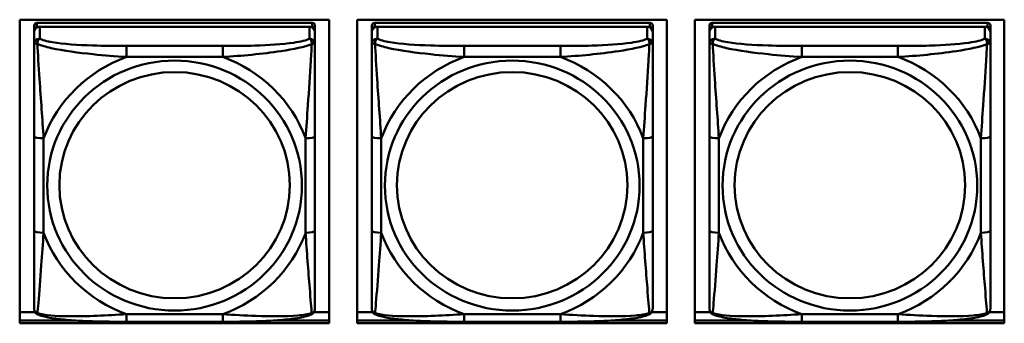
# Model space of a CAD drawing. Header units: inches. Extents: x 0.8 to 75.7, y -7.8 to 49.3.
# Tile 50 of 256: x 38.2 to 40.3, y 7.1 to 7.7. Entities that reach past the tile are written whole.
import ezdxf

# ---------------------------------------------------------------- set-up
doc = ezdxf.new("R2010")
doc.units = ezdxf.units.IN
doc.header["$MEASUREMENT"] = 0
doc.layers.add('Visible Edges(ROSSANSI)', color=7, linetype='Continuous', lineweight=50)
doc.layers.add('Visible Tangent Edges(ROSSANSI)', color=7, linetype='Continuous', lineweight=50)

msp = doc.modelspace()

# ---------------------------------------------------------------- linework, layer by layer
at = {"layer": 'Visible Edges(ROSSANSI)'}
for p, q in [((38.1914, 7.072), (38.1914, 7.7107)), ((38.1914, 7.7107), (38.842, 7.7107)), ((38.8065, 7.7041), (38.2278, 7.7041)), ((38.842, 7.7107), (38.842, 7.072)), ((38.9014, 7.072), (38.9014, 7.7107)), ((38.9014, 7.7107), (39.552, 7.7107)), ((39.5166, 7.7041), (38.9379, 7.7041)), ((39.552, 7.7107), (39.552, 7.072)), ((39.6114, 7.072), (39.6114, 7.7107)), ((39.6114, 7.7107), (40.262, 7.7107)), ((40.2267, 7.7041), (39.6479, 7.7041)), ((40.262, 7.7107), (40.262, 7.072)), ((38.2219, 7.6983), (38.2219, 7.6901)), ((38.2219, 7.6843), (38.2219, 7.6901)), ((38.2219, 7.6843), (38.2219, 7.6594)), ((38.2278, 7.6959), (38.8065, 7.6959)), ((38.8006, 7.6959), (38.2337, 7.6959)), ((38.8124, 7.6901), (38.8124, 7.6983)), ((38.8124, 7.6901), (38.8124, 7.6843)), ((38.8124, 7.6594), (38.8124, 7.6843)), ((38.9319, 7.6983), (38.9319, 7.6901)), ((38.9319, 7.6843), (38.9319, 7.6901)), ((38.9319, 7.6843), (38.9319, 7.6594)), ((38.9379, 7.6959), (39.5166, 7.6959)), ((39.5107, 7.6959), (38.9438, 7.6959)), ((39.5225, 7.6901), (39.5225, 7.6983)), ((39.5225, 7.6901), (39.5225, 7.6843)), ((39.5225, 7.6594), (39.5225, 7.6843)), ((39.642, 7.6983), (39.642, 7.6901)), ((39.642, 7.6843), (39.642, 7.6901)), ((39.642, 7.6843), (39.642, 7.6594)), ((39.6479, 7.6959), (40.2267, 7.6959)), ((40.2208, 7.6959), (39.6538, 7.6959)), ((40.2326, 7.6901), (40.2326, 7.6983)), ((40.2326, 7.6901), (40.2326, 7.6843)), ((40.2326, 7.6594), (40.2326, 7.6843)), ((38.2219, 7.4649), (38.2219, 7.2663)), ((38.8124, 7.2663), (38.8124, 7.4649)), ((38.9319, 7.4649), (38.9319, 7.2663)), ((39.5225, 7.2663), (39.5225, 7.4649)), ((39.642, 7.4649), (39.642, 7.2663)), ((40.2326, 7.2663), (40.2326, 7.4649)), ((38.1914, 7.0958), (38.2238, 7.0958)), ((38.8106, 7.0958), (38.842, 7.0958)), ((38.9014, 7.0958), (38.9338, 7.0958)), ((39.5206, 7.0958), (39.552, 7.0958)), ((39.6114, 7.0958), (39.6439, 7.0958)), ((40.2307, 7.0958), (40.262, 7.0958)), ((38.1914, 7.0781), (38.3058, 7.0781)), ((38.3058, 7.0781), (38.1914, 7.0781)), ((38.842, 7.072), (38.1914, 7.072)), ((38.6183, 7.0753), (38.416, 7.0753)), ((38.7285, 7.0781), (38.842, 7.0781)), ((38.842, 7.0781), (38.7285, 7.0781)), ((38.9014, 7.0781), (39.0159, 7.0781)), ((39.0159, 7.0781), (38.9014, 7.0781)), ((39.552, 7.072), (38.9014, 7.072)), ((39.3284, 7.0753), (39.1261, 7.0753)), ((39.4386, 7.0781), (39.552, 7.0781)), ((39.552, 7.0781), (39.4386, 7.0781)), ((39.6114, 7.0781), (39.7259, 7.0781)), ((39.7259, 7.0781), (39.6114, 7.0781)), ((40.262, 7.072), (39.6114, 7.072)), ((40.0384, 7.0753), (39.8361, 7.0753)), ((40.1486, 7.0781), (40.262, 7.0781)), ((40.262, 7.0781), (40.1486, 7.0781))]:
    msp.add_line(p, q, dxfattribs=at)
for centre, major_axis, start_param, end_param in [((38.2278, 7.6983), (-0.00591, 0), 4.712389, 6.283185), ((38.8065, 7.6983), (0.00591, 0), 0, 1.570796), ((38.9379, 7.6983), (-0.00591, 0), 4.712389, 6.283185), ((39.5166, 7.6983), (0.00591, 0), 0, 1.570796), ((39.6479, 7.6983), (-0.00591, 0), 4.712389, 6.283185), ((40.2267, 7.6983), (0.00591, 0), 0, 1.570796), ((38.2337, 7.6843), (-0.0118, 0), 4.712389, 6.283185), ((38.2278, 7.6901), (-0.00591, 0), 4.712389, 6.283185), ((38.8006, 7.6843), (0.0118, 0), 0, 1.570796), ((38.8065, 7.6901), (0.00591, 0), 0, 1.570796), ((38.9438, 7.6843), (-0.0118, 0), 4.712389, 6.283185), ((38.9379, 7.6901), (-0.00591, 0), 4.712389, 6.283185), ((39.5107, 7.6843), (0.0118, 0), 0, 1.570796), ((39.5166, 7.6901), (0.00591, 0), 0, 1.570796), ((39.6538, 7.6843), (-0.0118, 0), 4.712389, 6.283185), ((39.6479, 7.6901), (-0.00591, 0), 4.712389, 6.283185), ((40.2208, 7.6843), (0.0118, 0), 0, 1.570796), ((40.2267, 7.6901), (0.00591, 0), 0, 1.570796)]:
    msp.add_ellipse(centre, major_axis=major_axis, ratio=0.981793, start_param=start_param, end_param=end_param, dxfattribs=at)
for points, knots in [([(38.2219, 7.6594), (38.2219, 7.6503), (38.2219, 7.635), (38.2219, 7.6178), (38.2219, 7.5914), (38.2219, 7.5611), (38.2219, 7.5317), (38.2219, 7.5093), (38.2219, 7.4869), (38.2219, 7.4649)], [-0.7968224, -0.7968224, -0.7968224, -0.7968224, -0.6514613, -0.6514613, -0.6514613, -0.427691, -0.427691, -0.427691, -0.2569517, -0.2569517, -0.2569517, -0.2569517]), ([(38.8124, 7.4649), (38.8124, 7.4881), (38.8124, 7.5118), (38.8124, 7.5355), (38.8124, 7.5666), (38.8124, 7.5989), (38.8124, 7.6257), (38.8124, 7.6396), (38.8124, 7.6516), (38.8124, 7.6594)], [0.2569537, 0.2569537, 0.2569537, 0.2569537, 0.4371919, 0.4371919, 0.4371919, 0.6739428, 0.6739428, 0.6739428, 0.7963818, 0.7963818, 0.7963818, 0.7963818]), ([(38.9319, 7.6594), (38.9319, 7.6503), (38.9319, 7.635), (38.9319, 7.6178), (38.9319, 7.5914), (38.9319, 7.5611), (38.9319, 7.5317), (38.9319, 7.5093), (38.9319, 7.4869), (38.9319, 7.4649)], [-0.7968224, -0.7968224, -0.7968224, -0.7968224, -0.6514613, -0.6514613, -0.6514613, -0.427691, -0.427691, -0.427691, -0.2569517, -0.2569517, -0.2569517, -0.2569517]), ([(39.5225, 7.4649), (39.5225, 7.4881), (39.5225, 7.5118), (39.5225, 7.5355), (39.5225, 7.5666), (39.5225, 7.5989), (39.5225, 7.6257), (39.5225, 7.6396), (39.5225, 7.6516), (39.5225, 7.6594)], [0.2569537, 0.2569537, 0.2569537, 0.2569537, 0.4371919, 0.4371919, 0.4371919, 0.6739428, 0.6739428, 0.6739428, 0.7963818, 0.7963818, 0.7963818, 0.7963818]), ([(39.642, 7.6594), (39.642, 7.6503), (39.642, 7.635), (39.642, 7.6178), (39.642, 7.5914), (39.642, 7.5611), (39.642, 7.5317), (39.642, 7.5093), (39.642, 7.4869), (39.642, 7.4649)], [-0.7968224, -0.7968224, -0.7968224, -0.7968224, -0.6514613, -0.6514613, -0.6514613, -0.427691, -0.427691, -0.427691, -0.2569517, -0.2569517, -0.2569517, -0.2569517]), ([(40.2326, 7.4649), (40.2326, 7.4881), (40.2326, 7.5118), (40.2326, 7.5355), (40.2326, 7.5666), (40.2326, 7.5989), (40.2326, 7.6257), (40.2326, 7.6396), (40.2326, 7.6516), (40.2326, 7.6594)], [0.2569537, 0.2569537, 0.2569537, 0.2569537, 0.4371919, 0.4371919, 0.4371919, 0.6739428, 0.6739428, 0.6739428, 0.7963818, 0.7963818, 0.7963818, 0.7963818]), ([(38.2219, 7.2663), (38.2219, 7.243), (38.2219, 7.2197), (38.2219, 7.1975), (38.2219, 7.1683), (38.2219, 7.14), (38.2219, 7.1212), (38.2219, 7.1114), (38.2219, 7.1046), (38.2219, 7.1027)], [0.2569537, 0.2569537, 0.2569537, 0.2569537, 0.4371919, 0.4371919, 0.4371919, 0.6739428, 0.6739428, 0.6739428, 0.7963818, 0.7963818, 0.7963818, 0.7963818]), ([(38.8124, 7.1027), (38.8124, 7.1049), (38.8124, 7.1142), (38.8124, 7.1269), (38.8124, 7.1465), (38.8124, 7.1734), (38.8124, 7.2011), (38.8124, 7.2222), (38.8124, 7.2443), (38.8124, 7.2663)], [-0.7968224, -0.7968224, -0.7968224, -0.7968224, -0.6514613, -0.6514613, -0.6514613, -0.427691, -0.427691, -0.427691, -0.2569517, -0.2569517, -0.2569517, -0.2569517]), ([(38.9319, 7.2663), (38.9319, 7.243), (38.9319, 7.2197), (38.9319, 7.1975), (38.9319, 7.1683), (38.9319, 7.14), (38.9319, 7.1212), (38.9319, 7.1114), (38.9319, 7.1046), (38.9319, 7.1027)], [0.2569537, 0.2569537, 0.2569537, 0.2569537, 0.4371919, 0.4371919, 0.4371919, 0.6739428, 0.6739428, 0.6739428, 0.7963818, 0.7963818, 0.7963818, 0.7963818]), ([(39.5225, 7.1027), (39.5225, 7.1049), (39.5225, 7.1142), (39.5225, 7.1269), (39.5225, 7.1465), (39.5225, 7.1734), (39.5225, 7.2011), (39.5225, 7.2222), (39.5225, 7.2443), (39.5225, 7.2663)], [-0.7968224, -0.7968224, -0.7968224, -0.7968224, -0.6514613, -0.6514613, -0.6514613, -0.427691, -0.427691, -0.427691, -0.2569517, -0.2569517, -0.2569517, -0.2569517]), ([(39.642, 7.2663), (39.642, 7.243), (39.642, 7.2197), (39.642, 7.1975), (39.642, 7.1683), (39.642, 7.14), (39.642, 7.1212), (39.642, 7.1114), (39.642, 7.1046), (39.642, 7.1027)], [0.2569537, 0.2569537, 0.2569537, 0.2569537, 0.4371919, 0.4371919, 0.4371919, 0.6739428, 0.6739428, 0.6739428, 0.7963818, 0.7963818, 0.7963818, 0.7963818]), ([(40.2326, 7.1027), (40.2326, 7.1049), (40.2326, 7.1142), (40.2326, 7.1269), (40.2326, 7.1465), (40.2326, 7.1734), (40.2326, 7.2011), (40.2326, 7.2222), (40.2326, 7.2443), (40.2326, 7.2663)], [-0.7968224, -0.7968224, -0.7968224, -0.7968224, -0.6514613, -0.6514613, -0.6514613, -0.427691, -0.427691, -0.427691, -0.2569517, -0.2569517, -0.2569517, -0.2569517]), ([(38.2299, 7.0904), (38.2289, 7.0909), (38.2278, 7.0915), (38.2258, 7.0931), (38.2249, 7.094), (38.2236, 7.096), (38.2231, 7.097), (38.2224, 7.0989), (38.2222, 7.0997), (38.2219, 7.1014), (38.2219, 7.1021), (38.2219, 7.1027)], [0.02510739, 0.02510739, 0.02510739, 0.02510739, 0.03073999, 0.03073999, 0.03637259, 0.03637259, 0.0420052, 0.0420052, 0.0476378, 0.0476378, 0.0532704, 0.0532704, 0.0532704, 0.0532704]), ([(38.8044, 7.0904), (38.8055, 7.0909), (38.8065, 7.0915), (38.8085, 7.0931), (38.8094, 7.094), (38.8107, 7.096), (38.8112, 7.097), (38.8119, 7.0989), (38.8121, 7.0997), (38.8124, 7.1014), (38.8124, 7.1021), (38.8124, 7.1027)], [0.02510739, 0.02510739, 0.02510739, 0.02510739, 0.03073999, 0.03073999, 0.03637259, 0.03637259, 0.0420052, 0.0420052, 0.0476378, 0.0476378, 0.0532704, 0.0532704, 0.0532704, 0.0532704]), ([(38.94, 7.0904), (38.9389, 7.0909), (38.9378, 7.0915), (38.9359, 7.0931), (38.935, 7.094), (38.9336, 7.096), (38.9332, 7.097), (38.9324, 7.0989), (38.9322, 7.0997), (38.932, 7.1014), (38.9319, 7.1021), (38.9319, 7.1027)], [0.02510739, 0.02510739, 0.02510739, 0.02510739, 0.03073999, 0.03073999, 0.03637259, 0.03637259, 0.0420052, 0.0420052, 0.0476378, 0.0476378, 0.0532704, 0.0532704, 0.0532704, 0.0532704]), ([(39.5145, 7.0904), (39.5155, 7.0909), (39.5166, 7.0915), (39.5186, 7.0931), (39.5194, 7.094), (39.5208, 7.096), (39.5213, 7.097), (39.522, 7.0989), (39.5222, 7.0997), (39.5225, 7.1014), (39.5225, 7.1021), (39.5225, 7.1027)], [0.02510739, 0.02510739, 0.02510739, 0.02510739, 0.03073999, 0.03073999, 0.03637259, 0.03637259, 0.0420052, 0.0420052, 0.0476378, 0.0476378, 0.0532704, 0.0532704, 0.0532704, 0.0532704]), ([(39.6501, 7.0904), (39.649, 7.0909), (39.6479, 7.0915), (39.6459, 7.0931), (39.6451, 7.094), (39.6437, 7.096), (39.6432, 7.097), (39.6425, 7.0989), (39.6423, 7.0997), (39.6421, 7.1014), (39.642, 7.1021), (39.642, 7.1027)], [0.02510739, 0.02510739, 0.02510739, 0.02510739, 0.03073999, 0.03073999, 0.03637259, 0.03637259, 0.0420052, 0.0420052, 0.0476378, 0.0476378, 0.0532704, 0.0532704, 0.0532704, 0.0532704]), ([(40.2245, 7.0904), (40.2256, 7.0909), (40.2267, 7.0915), (40.2286, 7.0931), (40.2295, 7.094), (40.2309, 7.096), (40.2314, 7.097), (40.2321, 7.0989), (40.2323, 7.0997), (40.2325, 7.1014), (40.2326, 7.1021), (40.2326, 7.1027)], [0.02510739, 0.02510739, 0.02510739, 0.02510739, 0.03073999, 0.03073999, 0.03637259, 0.03637259, 0.0420052, 0.0420052, 0.0476378, 0.0476378, 0.0532704, 0.0532704, 0.0532704, 0.0532704]), ([(38.416, 7.0753), (38.4025, 7.0753), (38.3888, 7.0754), (38.3615, 7.0758), (38.3479, 7.0761), (38.3211, 7.0771), (38.3077, 7.0779), (38.2821, 7.08), (38.2699, 7.0813), (38.2478, 7.085), (38.2384, 7.087), (38.2299, 7.0904)], [0.2569517, 0.2569517, 0.2569517, 0.2569517, 0.3597049, 0.3597049, 0.4624581, 0.4624581, 0.5652112, 0.5652112, 0.6679644, 0.6679644, 0.7707176, 0.7707176, 0.7707176, 0.7707176]), ([(38.8044, 7.0904), (38.796, 7.087), (38.7865, 7.0849), (38.7644, 7.0813), (38.7522, 7.08), (38.7265, 7.0779), (38.7132, 7.0771), (38.6864, 7.0761), (38.6728, 7.0758), (38.6455, 7.0754), (38.6318, 7.0753), (38.6183, 7.0753)], [-0.7703505, -0.7703505, -0.7703505, -0.7703505, -0.6676711, -0.6676711, -0.5649918, -0.5649918, -0.4623124, -0.4623124, -0.3596331, -0.3596331, -0.2569537, -0.2569537, -0.2569537, -0.2569537]), ([(39.1261, 7.0753), (39.1125, 7.0753), (39.0989, 7.0754), (39.0716, 7.0758), (39.058, 7.0761), (39.0312, 7.0771), (39.0178, 7.0779), (38.9922, 7.08), (38.98, 7.0813), (38.9579, 7.085), (38.9484, 7.087), (38.94, 7.0904)], [0.2569517, 0.2569517, 0.2569517, 0.2569517, 0.3597049, 0.3597049, 0.4624581, 0.4624581, 0.5652112, 0.5652112, 0.6679644, 0.6679644, 0.7707176, 0.7707176, 0.7707176, 0.7707176]), ([(39.5145, 7.0904), (39.506, 7.087), (39.4965, 7.0849), (39.4745, 7.0813), (39.4623, 7.08), (39.4366, 7.0779), (39.4233, 7.0771), (39.3965, 7.0761), (39.3829, 7.0758), (39.3556, 7.0754), (39.3419, 7.0753), (39.3284, 7.0753)], [-0.7703505, -0.7703505, -0.7703505, -0.7703505, -0.6676711, -0.6676711, -0.5649918, -0.5649918, -0.4623124, -0.4623124, -0.3596331, -0.3596331, -0.2569537, -0.2569537, -0.2569537, -0.2569537]), ([(39.8361, 7.0753), (39.8226, 7.0753), (39.809, 7.0754), (39.7817, 7.0758), (39.7681, 7.0761), (39.7412, 7.0771), (39.7279, 7.0779), (39.7022, 7.08), (39.6901, 7.0813), (39.668, 7.085), (39.6585, 7.087), (39.6501, 7.0904)], [0.2569517, 0.2569517, 0.2569517, 0.2569517, 0.3597049, 0.3597049, 0.4624581, 0.4624581, 0.5652112, 0.5652112, 0.6679644, 0.6679644, 0.7707176, 0.7707176, 0.7707176, 0.7707176]), ([(40.2245, 7.0904), (40.2161, 7.087), (40.2066, 7.0849), (40.1845, 7.0813), (40.1724, 7.08), (40.1467, 7.0779), (40.1334, 7.0771), (40.1065, 7.0761), (40.0929, 7.0758), (40.0657, 7.0754), (40.052, 7.0753), (40.0384, 7.0753)], [-0.7703505, -0.7703505, -0.7703505, -0.7703505, -0.6676711, -0.6676711, -0.5649918, -0.5649918, -0.4623124, -0.4623124, -0.3596331, -0.3596331, -0.2569537, -0.2569537, -0.2569537, -0.2569537])]:
    msp.add_open_spline(points, degree=3, knots=knots, dxfattribs=at)
at = {"layer": 'Visible Tangent Edges(ROSSANSI)'}
for p, q in [((38.2278, 7.6959), (38.2278, 7.7041)), ((38.8065, 7.7041), (38.8065, 7.6959)), ((38.9379, 7.6959), (38.9379, 7.7041)), ((39.5166, 7.7041), (39.5166, 7.6959)), ((39.6479, 7.6959), (39.6479, 7.7041)), ((40.2267, 7.7041), (40.2267, 7.6959)), ((38.2337, 7.6709), (38.2337, 7.6959)), ((38.8006, 7.6959), (38.8006, 7.6709)), ((38.9438, 7.6709), (38.9438, 7.6959)), ((39.5107, 7.6959), (39.5107, 7.6709)), ((39.6538, 7.6709), (39.6538, 7.6959)), ((40.2208, 7.6959), (40.2208, 7.6709)), ((38.416, 7.6555), (38.416, 7.6324)), ((38.6183, 7.6555), (38.416, 7.6555)), ((38.6183, 7.6555), (38.6183, 7.6324)), ((39.1261, 7.6555), (39.1261, 7.6324)), ((39.3284, 7.6555), (39.1261, 7.6555)), ((39.3284, 7.6555), (39.3284, 7.6324)), ((39.8361, 7.6555), (39.8361, 7.6324)), ((40.0384, 7.6555), (39.8361, 7.6555)), ((40.0384, 7.6555), (40.0384, 7.6324)), ((38.416, 7.6324), (38.6183, 7.6324)), ((39.1261, 7.6324), (39.3284, 7.6324)), ((39.8361, 7.6324), (40.0384, 7.6324)), ((38.2416, 7.2625), (38.2416, 7.4612)), ((38.7927, 7.4612), (38.7927, 7.2625)), ((38.9516, 7.2625), (38.9516, 7.4612)), ((39.5028, 7.4612), (39.5028, 7.2625)), ((39.6617, 7.2625), (39.6617, 7.4612)), ((40.2129, 7.4612), (40.2129, 7.2625)), ((38.6183, 7.0913), (38.416, 7.0913)), ((38.416, 7.0753), (38.416, 7.0913)), ((38.6183, 7.0753), (38.6183, 7.0913)), ((39.3284, 7.0913), (39.1261, 7.0913)), ((39.1261, 7.0753), (39.1261, 7.0913)), ((39.3284, 7.0753), (39.3284, 7.0913)), ((40.0384, 7.0913), (39.8361, 7.0913)), ((39.8361, 7.0753), (39.8361, 7.0913)), ((40.0384, 7.0753), (40.0384, 7.0913))]:
    msp.add_line(p, q, dxfattribs=at)
for centre, major_axis, ratio, start_param, end_param in [((38.2337, 7.6594), (-0.0118, 0), 0.981793, 4.712389, 6.283185), ((38.8006, 7.6594), (0.0118, 0), 0.981793, 0, 1.570796), ((38.9438, 7.6594), (-0.0118, 0), 0.981793, 4.712389, 6.283185), ((39.5107, 7.6594), (0.0118, 0), 0.981793, 0, 1.570796), ((39.6538, 7.6594), (-0.0118, 0), 0.981793, 4.712389, 6.283185), ((40.2208, 7.6594), (0.0118, 0), 0.981793, 0, 1.570796), ((38.5172, 7.3618), (-0.2936, 0), 0.981793, 5.064156, 5.931419), ((38.5172, 7.3618), (0.2936, 0), 0.981793, 0.351767, 1.21903), ((39.2272, 7.3618), (-0.2936, 0), 0.981793, 5.064156, 5.931419), ((39.2272, 7.3618), (0.2936, 0), 0.981793, 0.351767, 1.21903), ((39.9373, 7.3618), (-0.2936, 0), 0.981793, 5.064156, 5.931419), ((39.9373, 7.3618), (0.2936, 0), 0.981793, 0.351767, 1.21903), ((38.2416, 7.4649), (-0.0197, 0), 0.189952, 0, 1.570796), ((38.7927, 7.4649), (0.0197, 0), 0.189952, 4.712389, 6.283185), ((38.9516, 7.4649), (-0.0197, 0), 0.189952, 0, 1.570796), ((39.5028, 7.4649), (0.0197, 0), 0.189952, 4.712389, 6.283185), ((39.6617, 7.4649), (-0.0197, 0), 0.189952, 0, 1.570796), ((40.2129, 7.4649), (0.0197, 0), 0.189952, 4.712389, 6.283185), ((38.2416, 7.2663), (-0.0197, 0), 0.189952, 0, 1.570796), ((38.5172, 7.3618), (-0.2936, 0), 0.981793, 0.351767, 1.21903), ((38.5172, 7.3618), (0.2936, 0), 0.981793, 5.064156, 5.931419), ((38.7927, 7.2663), (0.0197, 0), 0.189952, 4.712389, 6.283185), ((38.9516, 7.2663), (-0.0197, 0), 0.189952, 0, 1.570796), ((39.2272, 7.3618), (-0.2936, 0), 0.981793, 0.351767, 1.21903), ((39.2272, 7.3618), (0.2936, 0), 0.981793, 5.064156, 5.931419), ((39.5028, 7.2663), (0.0197, 0), 0.189952, 4.712389, 6.283185), ((39.6617, 7.2663), (-0.0197, 0), 0.189952, 0, 1.570796), ((39.9373, 7.3618), (-0.2936, 0), 0.981793, 0.351767, 1.21903), ((39.9373, 7.3618), (0.2936, 0), 0.981793, 5.064156, 5.931419), ((40.2129, 7.2663), (0.0197, 0), 0.189952, 4.712389, 6.283185)]:
    msp.add_ellipse(centre, major_axis=major_axis, ratio=ratio, start_param=start_param, end_param=end_param, dxfattribs=at)
for centre, major_axis in [((38.5172, 7.3618), (-0.2678, 0)), ((39.2272, 7.3618), (-0.2678, 0)), ((39.9373, 7.3618), (-0.2678, 0)), ((38.5172, 7.3626), (-0.2424, 0)), ((39.2272, 7.3626), (-0.2424, 0)), ((39.9373, 7.3626), (-0.2424, 0))]:
    msp.add_ellipse(centre, major_axis=major_axis, ratio=0.981793, dxfattribs=at)
for points, knots in [([(38.2287, 7.6594), (38.2287, 7.6605), (38.2288, 7.6616), (38.229, 7.6636), (38.2292, 7.6646), (38.2296, 7.666), (38.2298, 7.6665), (38.2302, 7.6672), (38.2303, 7.6674), (38.2306, 7.668), (38.2308, 7.6683), (38.2314, 7.6691), (38.2318, 7.6696), (38.2327, 7.6703), (38.2332, 7.6707), (38.2337, 7.6709)], [-0.00023197, -0.00023197, -0.00023197, -0.00023197, 0.00913095, 0.00913095, 0.01983142, 0.01983142, 0.02651922, 0.02651922, 0.02986312, 0.02986312, 0.03521335, 0.03521335, 0.04377373, 0.04377373, 0.0532704, 0.0532704, 0.0532704, 0.0532704]), ([(38.416, 7.6555), (38.3924, 7.6555), (38.3684, 7.6557), (38.345, 7.6564), (38.3143, 7.6574), (38.2834, 7.6594), (38.2602, 7.6634), (38.2482, 7.6654), (38.2386, 7.668), (38.2337, 7.6709)], [0.2569537, 0.2569537, 0.2569537, 0.2569537, 0.4371919, 0.4371919, 0.4371919, 0.6739428, 0.6739428, 0.6739428, 0.7963818, 0.7963818, 0.7963818, 0.7963818]), ([(38.8006, 7.6709), (38.7949, 7.6675), (38.7824, 7.6645), (38.7672, 7.6623), (38.7438, 7.6588), (38.7146, 7.6571), (38.6856, 7.6563), (38.6634, 7.6556), (38.6407, 7.6555), (38.6183, 7.6555)], [-0.7968224, -0.7968224, -0.7968224, -0.7968224, -0.6514613, -0.6514613, -0.6514613, -0.427691, -0.427691, -0.427691, -0.2569517, -0.2569517, -0.2569517, -0.2569517]), ([(38.8006, 7.6709), (38.8012, 7.6707), (38.8017, 7.6703), (38.8025, 7.6696), (38.8029, 7.6691), (38.8035, 7.6683), (38.8037, 7.668), (38.804, 7.6674), (38.8042, 7.6672), (38.8045, 7.6665), (38.8047, 7.666), (38.8051, 7.6646), (38.8053, 7.6636), (38.8056, 7.6616), (38.8056, 7.6605), (38.8056, 7.6594)], [-0.0532704, -0.0532704, -0.0532704, -0.0532704, -0.04377373, -0.04377373, -0.03521335, -0.03521335, -0.02986312, -0.02986312, -0.02651922, -0.02651922, -0.01983142, -0.01983142, -0.00913095, -0.00913095, 0.00023197, 0.00023197, 0.00023197, 0.00023197]), ([(38.9388, 7.6594), (38.9388, 7.6605), (38.9388, 7.6616), (38.9391, 7.6636), (38.9393, 7.6646), (38.9397, 7.666), (38.9399, 7.6665), (38.9402, 7.6672), (38.9403, 7.6674), (38.9407, 7.668), (38.9409, 7.6683), (38.9414, 7.6691), (38.9418, 7.6696), (38.9427, 7.6703), (38.9432, 7.6707), (38.9438, 7.6709)], [-0.00023197, -0.00023197, -0.00023197, -0.00023197, 0.00913095, 0.00913095, 0.01983142, 0.01983142, 0.02651922, 0.02651922, 0.02986312, 0.02986312, 0.03521335, 0.03521335, 0.04377373, 0.04377373, 0.0532704, 0.0532704, 0.0532704, 0.0532704]), ([(39.1261, 7.6555), (39.1024, 7.6555), (39.0784, 7.6557), (39.0551, 7.6564), (39.0244, 7.6574), (38.9935, 7.6594), (38.9703, 7.6634), (38.9582, 7.6654), (38.9486, 7.668), (38.9438, 7.6709)], [0.2569537, 0.2569537, 0.2569537, 0.2569537, 0.4371919, 0.4371919, 0.4371919, 0.6739428, 0.6739428, 0.6739428, 0.7963818, 0.7963818, 0.7963818, 0.7963818]), ([(39.5107, 7.6709), (39.505, 7.6675), (39.4925, 7.6645), (39.4772, 7.6623), (39.4538, 7.6588), (39.4247, 7.6571), (39.3956, 7.6563), (39.3734, 7.6556), (39.3508, 7.6555), (39.3284, 7.6555)], [-0.7968224, -0.7968224, -0.7968224, -0.7968224, -0.6514613, -0.6514613, -0.6514613, -0.427691, -0.427691, -0.427691, -0.2569517, -0.2569517, -0.2569517, -0.2569517]), ([(39.5107, 7.6709), (39.5112, 7.6707), (39.5117, 7.6703), (39.5126, 7.6696), (39.513, 7.6691), (39.5136, 7.6683), (39.5138, 7.668), (39.5141, 7.6674), (39.5142, 7.6672), (39.5145, 7.6665), (39.5147, 7.666), (39.5152, 7.6646), (39.5154, 7.6636), (39.5156, 7.6616), (39.5157, 7.6605), (39.5156, 7.6594)], [-0.0532704, -0.0532704, -0.0532704, -0.0532704, -0.04377373, -0.04377373, -0.03521335, -0.03521335, -0.02986312, -0.02986312, -0.02651922, -0.02651922, -0.01983142, -0.01983142, -0.00913095, -0.00913095, 0.00023197, 0.00023197, 0.00023197, 0.00023197]), ([(39.6489, 7.6594), (39.6489, 7.6605), (39.6489, 7.6616), (39.6491, 7.6636), (39.6493, 7.6646), (39.6498, 7.666), (39.65, 7.6665), (39.6503, 7.6672), (39.6504, 7.6674), (39.6507, 7.668), (39.6509, 7.6683), (39.6515, 7.6691), (39.6519, 7.6696), (39.6528, 7.6703), (39.6533, 7.6707), (39.6538, 7.6709)], [-0.00023197, -0.00023197, -0.00023197, -0.00023197, 0.00913095, 0.00913095, 0.01983142, 0.01983142, 0.02651922, 0.02651922, 0.02986312, 0.02986312, 0.03521335, 0.03521335, 0.04377373, 0.04377373, 0.0532704, 0.0532704, 0.0532704, 0.0532704]), ([(39.8361, 7.6555), (39.8125, 7.6555), (39.7885, 7.6557), (39.7651, 7.6564), (39.7344, 7.6574), (39.7036, 7.6594), (39.6803, 7.6634), (39.6683, 7.6654), (39.6587, 7.668), (39.6538, 7.6709)], [0.2569537, 0.2569537, 0.2569537, 0.2569537, 0.4371919, 0.4371919, 0.4371919, 0.6739428, 0.6739428, 0.6739428, 0.7963818, 0.7963818, 0.7963818, 0.7963818]), ([(40.2208, 7.6709), (40.215, 7.6675), (40.2025, 7.6645), (40.1873, 7.6623), (40.1639, 7.6588), (40.1348, 7.6571), (40.1057, 7.6563), (40.0835, 7.6556), (40.0608, 7.6555), (40.0384, 7.6555)], [-0.7968224, -0.7968224, -0.7968224, -0.7968224, -0.6514613, -0.6514613, -0.6514613, -0.427691, -0.427691, -0.427691, -0.2569517, -0.2569517, -0.2569517, -0.2569517]), ([(40.2208, 7.6709), (40.2213, 7.6707), (40.2218, 7.6703), (40.2227, 7.6696), (40.2231, 7.6691), (40.2236, 7.6683), (40.2239, 7.668), (40.2242, 7.6674), (40.2243, 7.6672), (40.2246, 7.6665), (40.2248, 7.666), (40.2252, 7.6646), (40.2255, 7.6636), (40.2257, 7.6616), (40.2257, 7.6605), (40.2257, 7.6594)], [-0.0532704, -0.0532704, -0.0532704, -0.0532704, -0.04377373, -0.04377373, -0.03521335, -0.03521335, -0.02986312, -0.02986312, -0.02651922, -0.02651922, -0.01983142, -0.01983142, -0.00913095, -0.00913095, 0.00023197, 0.00023197, 0.00023197, 0.00023197]), ([(38.2219, 7.6594), (38.2219, 7.6596), (38.2219, 7.6598), (38.2222, 7.6602), (38.2224, 7.6603), (38.2228, 7.6605), (38.2229, 7.6605), (38.2232, 7.6605), (38.2234, 7.6606), (38.2238, 7.6606), (38.2241, 7.6606), (38.225, 7.6605), (38.2257, 7.6603), (38.2271, 7.66), (38.2279, 7.6597), (38.2287, 7.6594)], [-0.0532704, -0.0532704, -0.0532704, -0.0532704, -0.04377373, -0.04377373, -0.03521335, -0.03521335, -0.02986312, -0.02986312, -0.02651922, -0.02651922, -0.01983142, -0.01983142, -0.00913095, -0.00913095, 0.00023197, 0.00023197, 0.00023197, 0.00023197]), ([(38.2287, 7.6594), (38.2364, 7.6565), (38.2464, 7.6536), (38.2834, 7.6454), (38.3152, 7.6412), (38.3694, 7.6356), (38.3926, 7.6337), (38.416, 7.6324)], [-0.7478145, -0.7478145, -0.7478145, -0.7478145, -0.6493253, -0.6493253, -0.427691, -0.427691, -0.2569537, -0.2569537, -0.2569537, -0.2569537]), ([(38.2416, 7.4612), (38.2392, 7.5009), (38.2359, 7.543), (38.2313, 7.613), (38.2297, 7.6405), (38.2287, 7.6594)], [0.2569517, 0.2569517, 0.2569517, 0.2569517, 0.5559983, 0.5559983, 0.7482818, 0.7482818, 0.7482818, 0.7482818]), ([(38.6183, 7.6324), (38.6588, 7.6347), (38.7012, 7.6385), (38.7668, 7.6486), (38.7912, 7.6537), (38.8056, 7.6594)], [0.2569517, 0.2569517, 0.2569517, 0.2569517, 0.5559983, 0.5559983, 0.7482818, 0.7482818, 0.7482818, 0.7482818]), ([(38.8056, 7.6594), (38.8051, 7.6495), (38.8044, 7.6374), (38.802, 7.5953), (38.7997, 7.5621), (38.7958, 7.5071), (38.7942, 7.484), (38.7927, 7.4612)], [-0.7478145, -0.7478145, -0.7478145, -0.7478145, -0.6493253, -0.6493253, -0.427691, -0.427691, -0.2569537, -0.2569537, -0.2569537, -0.2569537]), ([(38.8056, 7.6594), (38.8064, 7.6597), (38.8072, 7.66), (38.8086, 7.6603), (38.8093, 7.6605), (38.8102, 7.6606), (38.8105, 7.6606), (38.8109, 7.6606), (38.8111, 7.6605), (38.8114, 7.6605), (38.8116, 7.6605), (38.8119, 7.6603), (38.8121, 7.6602), (38.8124, 7.6598), (38.8124, 7.6596), (38.8124, 7.6594)], [-0.00023197, -0.00023197, -0.00023197, -0.00023197, 0.00913095, 0.00913095, 0.01983142, 0.01983142, 0.02651922, 0.02651922, 0.02986312, 0.02986312, 0.03521335, 0.03521335, 0.04377373, 0.04377373, 0.0532704, 0.0532704, 0.0532704, 0.0532704]), ([(38.9319, 7.6594), (38.9319, 7.6596), (38.932, 7.6598), (38.9323, 7.6602), (38.9324, 7.6603), (38.9328, 7.6605), (38.933, 7.6605), (38.9333, 7.6605), (38.9334, 7.6606), (38.9339, 7.6606), (38.9342, 7.6606), (38.9351, 7.6605), (38.9358, 7.6603), (38.9372, 7.66), (38.938, 7.6597), (38.9388, 7.6594)], [-0.0532704, -0.0532704, -0.0532704, -0.0532704, -0.04377373, -0.04377373, -0.03521335, -0.03521335, -0.02986312, -0.02986312, -0.02651922, -0.02651922, -0.01983142, -0.01983142, -0.00913095, -0.00913095, 0.00023197, 0.00023197, 0.00023197, 0.00023197]), ([(38.9388, 7.6594), (38.9465, 7.6565), (38.9565, 7.6536), (38.9935, 7.6454), (39.0252, 7.6412), (39.0795, 7.6356), (39.1027, 7.6337), (39.1261, 7.6324)], [-0.7478145, -0.7478145, -0.7478145, -0.7478145, -0.6493253, -0.6493253, -0.427691, -0.427691, -0.2569537, -0.2569537, -0.2569537, -0.2569537]), ([(38.9516, 7.4612), (38.9492, 7.5009), (38.9459, 7.543), (38.9413, 7.613), (38.9397, 7.6405), (38.9388, 7.6594)], [0.2569517, 0.2569517, 0.2569517, 0.2569517, 0.5559983, 0.5559983, 0.7482818, 0.7482818, 0.7482818, 0.7482818]), ([(39.3284, 7.6324), (39.3688, 7.6347), (39.4112, 7.6385), (39.4769, 7.6486), (39.5013, 7.6537), (39.5156, 7.6594)], [0.2569517, 0.2569517, 0.2569517, 0.2569517, 0.5559983, 0.5559983, 0.7482818, 0.7482818, 0.7482818, 0.7482818]), ([(39.5156, 7.6594), (39.5152, 7.6495), (39.5145, 7.6374), (39.512, 7.5953), (39.5098, 7.5621), (39.5059, 7.5071), (39.5042, 7.484), (39.5028, 7.4612)], [-0.7478145, -0.7478145, -0.7478145, -0.7478145, -0.6493253, -0.6493253, -0.427691, -0.427691, -0.2569537, -0.2569537, -0.2569537, -0.2569537]), ([(39.5156, 7.6594), (39.5165, 7.6597), (39.5172, 7.66), (39.5187, 7.6603), (39.5194, 7.6605), (39.5203, 7.6606), (39.5206, 7.6606), (39.521, 7.6606), (39.5211, 7.6605), (39.5214, 7.6605), (39.5216, 7.6605), (39.522, 7.6603), (39.5222, 7.6602), (39.5224, 7.6598), (39.5225, 7.6596), (39.5225, 7.6594)], [-0.00023197, -0.00023197, -0.00023197, -0.00023197, 0.00913095, 0.00913095, 0.01983142, 0.01983142, 0.02651922, 0.02651922, 0.02986312, 0.02986312, 0.03521335, 0.03521335, 0.04377373, 0.04377373, 0.0532704, 0.0532704, 0.0532704, 0.0532704]), ([(39.642, 7.6594), (39.642, 7.6596), (39.6421, 7.6598), (39.6423, 7.6602), (39.6425, 7.6603), (39.6429, 7.6605), (39.6431, 7.6605), (39.6434, 7.6605), (39.6435, 7.6606), (39.6439, 7.6606), (39.6442, 7.6606), (39.6452, 7.6605), (39.6458, 7.6603), (39.6473, 7.66), (39.648, 7.6597), (39.6489, 7.6594)], [-0.0532704, -0.0532704, -0.0532704, -0.0532704, -0.04377373, -0.04377373, -0.03521335, -0.03521335, -0.02986312, -0.02986312, -0.02651922, -0.02651922, -0.01983142, -0.01983142, -0.00913095, -0.00913095, 0.00023197, 0.00023197, 0.00023197, 0.00023197]), ([(39.6489, 7.6594), (39.6565, 7.6565), (39.6665, 7.6536), (39.7036, 7.6454), (39.7353, 7.6412), (39.7895, 7.6356), (39.8128, 7.6337), (39.8361, 7.6324)], [-0.7478145, -0.7478145, -0.7478145, -0.7478145, -0.6493253, -0.6493253, -0.427691, -0.427691, -0.2569537, -0.2569537, -0.2569537, -0.2569537]), ([(39.6617, 7.4612), (39.6593, 7.5009), (39.656, 7.543), (39.6514, 7.613), (39.6498, 7.6405), (39.6489, 7.6594)], [0.2569517, 0.2569517, 0.2569517, 0.2569517, 0.5559983, 0.5559983, 0.7482818, 0.7482818, 0.7482818, 0.7482818]), ([(40.0384, 7.6324), (40.0789, 7.6347), (40.1213, 7.6385), (40.1869, 7.6486), (40.2114, 7.6537), (40.2257, 7.6594)], [0.2569517, 0.2569517, 0.2569517, 0.2569517, 0.5559983, 0.5559983, 0.7482818, 0.7482818, 0.7482818, 0.7482818]), ([(40.2257, 7.6594), (40.2252, 7.6495), (40.2246, 7.6374), (40.2221, 7.5953), (40.2198, 7.5621), (40.2159, 7.5071), (40.2143, 7.484), (40.2129, 7.4612)], [-0.7478145, -0.7478145, -0.7478145, -0.7478145, -0.6493253, -0.6493253, -0.427691, -0.427691, -0.2569537, -0.2569537, -0.2569537, -0.2569537]), ([(40.2257, 7.6594), (40.2266, 7.6597), (40.2273, 7.66), (40.2288, 7.6603), (40.2294, 7.6605), (40.2303, 7.6606), (40.2307, 7.6606), (40.2311, 7.6606), (40.2312, 7.6605), (40.2315, 7.6605), (40.2317, 7.6605), (40.2321, 7.6603), (40.2322, 7.6602), (40.2325, 7.6598), (40.2326, 7.6596), (40.2326, 7.6594)], [-0.00023197, -0.00023197, -0.00023197, -0.00023197, 0.00913095, 0.00913095, 0.01983142, 0.01983142, 0.02651922, 0.02651922, 0.02986312, 0.02986312, 0.03521335, 0.03521335, 0.04377373, 0.04377373, 0.0532704, 0.0532704, 0.0532704, 0.0532704]), ([(38.2287, 7.0931), (38.2292, 7.0982), (38.2299, 7.1057), (38.2324, 7.1364), (38.2346, 7.1655), (38.2385, 7.217), (38.2402, 7.2395), (38.2416, 7.2625)], [-0.7478145, -0.7478145, -0.7478145, -0.7478145, -0.6493253, -0.6493253, -0.427691, -0.427691, -0.2569537, -0.2569537, -0.2569537, -0.2569537]), ([(38.7927, 7.2625), (38.7951, 7.2228), (38.7984, 7.1817), (38.8031, 7.1228), (38.8047, 7.1023), (38.8056, 7.0931)], [0.2569517, 0.2569517, 0.2569517, 0.2569517, 0.5559983, 0.5559983, 0.7482818, 0.7482818, 0.7482818, 0.7482818]), ([(38.9388, 7.0931), (38.9393, 7.0982), (38.9399, 7.1057), (38.9424, 7.1364), (38.9447, 7.1655), (38.9486, 7.217), (38.9502, 7.2395), (38.9516, 7.2625)], [-0.7478145, -0.7478145, -0.7478145, -0.7478145, -0.6493253, -0.6493253, -0.427691, -0.427691, -0.2569537, -0.2569537, -0.2569537, -0.2569537]), ([(39.5028, 7.2625), (39.5052, 7.2228), (39.5085, 7.1817), (39.5131, 7.1228), (39.5147, 7.1023), (39.5156, 7.0931)], [0.2569517, 0.2569517, 0.2569517, 0.2569517, 0.5559983, 0.5559983, 0.7482818, 0.7482818, 0.7482818, 0.7482818]), ([(39.6489, 7.0931), (39.6494, 7.0982), (39.65, 7.1057), (39.6525, 7.1364), (39.6548, 7.1655), (39.6587, 7.217), (39.6603, 7.2395), (39.6617, 7.2625)], [-0.7478145, -0.7478145, -0.7478145, -0.7478145, -0.6493253, -0.6493253, -0.427691, -0.427691, -0.2569537, -0.2569537, -0.2569537, -0.2569537]), ([(40.2129, 7.2625), (40.2153, 7.2228), (40.2186, 7.1817), (40.2232, 7.1228), (40.2248, 7.1023), (40.2257, 7.0931)], [0.2569517, 0.2569517, 0.2569517, 0.2569517, 0.5559983, 0.5559983, 0.7482818, 0.7482818, 0.7482818, 0.7482818]), ([(38.2287, 7.0931), (38.2279, 7.0934), (38.2271, 7.0937), (38.2257, 7.0945), (38.225, 7.095), (38.2241, 7.096), (38.2238, 7.0964), (38.2234, 7.097), (38.2232, 7.0972), (38.2229, 7.0978), (38.2228, 7.0982), (38.2224, 7.0992), (38.2222, 7.0998), (38.2219, 7.1012), (38.2219, 7.102), (38.2219, 7.1027)], [-0.00023197, -0.00023197, -0.00023197, -0.00023197, 0.00913095, 0.00913095, 0.01983142, 0.01983142, 0.02651922, 0.02651922, 0.02986312, 0.02986312, 0.03521335, 0.03521335, 0.04377373, 0.04377373, 0.0532704, 0.0532704, 0.0532704, 0.0532704]), ([(38.8124, 7.1027), (38.8124, 7.102), (38.8124, 7.1012), (38.8121, 7.0998), (38.8119, 7.0992), (38.8116, 7.0982), (38.8114, 7.0978), (38.8111, 7.0972), (38.8109, 7.097), (38.8105, 7.0964), (38.8102, 7.096), (38.8093, 7.095), (38.8086, 7.0945), (38.8072, 7.0937), (38.8064, 7.0934), (38.8056, 7.0931)], [-0.0532704, -0.0532704, -0.0532704, -0.0532704, -0.04377373, -0.04377373, -0.03521335, -0.03521335, -0.02986312, -0.02986312, -0.02651922, -0.02651922, -0.01983142, -0.01983142, -0.00913095, -0.00913095, 0.00023197, 0.00023197, 0.00023197, 0.00023197]), ([(38.9388, 7.0931), (38.938, 7.0934), (38.9372, 7.0937), (38.9358, 7.0945), (38.9351, 7.095), (38.9342, 7.096), (38.9339, 7.0964), (38.9334, 7.097), (38.9333, 7.0972), (38.933, 7.0978), (38.9328, 7.0982), (38.9324, 7.0992), (38.9323, 7.0998), (38.932, 7.1012), (38.9319, 7.102), (38.9319, 7.1027)], [-0.00023197, -0.00023197, -0.00023197, -0.00023197, 0.00913095, 0.00913095, 0.01983142, 0.01983142, 0.02651922, 0.02651922, 0.02986312, 0.02986312, 0.03521335, 0.03521335, 0.04377373, 0.04377373, 0.0532704, 0.0532704, 0.0532704, 0.0532704]), ([(39.5225, 7.1027), (39.5225, 7.102), (39.5224, 7.1012), (39.5222, 7.0998), (39.522, 7.0992), (39.5216, 7.0982), (39.5214, 7.0978), (39.5211, 7.0972), (39.521, 7.097), (39.5206, 7.0964), (39.5203, 7.096), (39.5194, 7.095), (39.5187, 7.0945), (39.5172, 7.0937), (39.5165, 7.0934), (39.5156, 7.0931)], [-0.0532704, -0.0532704, -0.0532704, -0.0532704, -0.04377373, -0.04377373, -0.03521335, -0.03521335, -0.02986312, -0.02986312, -0.02651922, -0.02651922, -0.01983142, -0.01983142, -0.00913095, -0.00913095, 0.00023197, 0.00023197, 0.00023197, 0.00023197]), ([(39.6489, 7.0931), (39.648, 7.0934), (39.6473, 7.0937), (39.6458, 7.0945), (39.6452, 7.095), (39.6442, 7.096), (39.6439, 7.0964), (39.6435, 7.097), (39.6434, 7.0972), (39.6431, 7.0978), (39.6429, 7.0982), (39.6425, 7.0992), (39.6423, 7.0998), (39.6421, 7.1012), (39.642, 7.102), (39.642, 7.1027)], [-0.00023197, -0.00023197, -0.00023197, -0.00023197, 0.00913095, 0.00913095, 0.01983142, 0.01983142, 0.02651922, 0.02651922, 0.02986312, 0.02986312, 0.03521335, 0.03521335, 0.04377373, 0.04377373, 0.0532704, 0.0532704, 0.0532704, 0.0532704]), ([(40.2326, 7.1027), (40.2326, 7.102), (40.2325, 7.1012), (40.2322, 7.0998), (40.2321, 7.0992), (40.2317, 7.0982), (40.2315, 7.0978), (40.2312, 7.0972), (40.2311, 7.097), (40.2307, 7.0964), (40.2303, 7.096), (40.2294, 7.095), (40.2288, 7.0945), (40.2273, 7.0937), (40.2266, 7.0934), (40.2257, 7.0931)], [-0.0532704, -0.0532704, -0.0532704, -0.0532704, -0.04377373, -0.04377373, -0.03521335, -0.03521335, -0.02986312, -0.02986312, -0.02651922, -0.02651922, -0.01983142, -0.01983142, -0.00913095, -0.00913095, 0.00023197, 0.00023197, 0.00023197, 0.00023197]), ([(38.2299, 7.0904), (38.2298, 7.0905), (38.2296, 7.0906), (38.2292, 7.0909), (38.229, 7.0913), (38.2288, 7.0921), (38.2287, 7.0925), (38.2287, 7.0931)], [-0.02510739, -0.02510739, -0.02510739, -0.02510739, -0.01983142, -0.01983142, -0.00913095, -0.00913095, 0.00023197, 0.00023197, 0.00023197, 0.00023197]), ([(38.416, 7.0913), (38.3755, 7.0889), (38.3332, 7.0862), (38.2675, 7.0872), (38.2431, 7.0891), (38.2287, 7.0931)], [0.2569517, 0.2569517, 0.2569517, 0.2569517, 0.5559983, 0.5559983, 0.7482818, 0.7482818, 0.7482818, 0.7482818]), ([(38.8056, 7.0931), (38.7979, 7.0911), (38.7879, 7.0895), (38.7509, 7.0862), (38.7192, 7.0864), (38.6649, 7.0885), (38.6417, 7.0898), (38.6183, 7.0913)], [-0.7478145, -0.7478145, -0.7478145, -0.7478145, -0.6493253, -0.6493253, -0.427691, -0.427691, -0.2569537, -0.2569537, -0.2569537, -0.2569537]), ([(38.8056, 7.0931), (38.8056, 7.0925), (38.8056, 7.0921), (38.8053, 7.0913), (38.8051, 7.0909), (38.8047, 7.0906), (38.8046, 7.0905), (38.8044, 7.0904)], [-0.00023197, -0.00023197, -0.00023197, -0.00023197, 0.00913095, 0.00913095, 0.01983142, 0.01983142, 0.02510739, 0.02510739, 0.02510739, 0.02510739]), ([(38.94, 7.0904), (38.9398, 7.0905), (38.9397, 7.0906), (38.9393, 7.0909), (38.9391, 7.0913), (38.9388, 7.0921), (38.9388, 7.0925), (38.9388, 7.0931)], [-0.02510739, -0.02510739, -0.02510739, -0.02510739, -0.01983142, -0.01983142, -0.00913095, -0.00913095, 0.00023197, 0.00023197, 0.00023197, 0.00023197]), ([(39.1261, 7.0913), (39.0856, 7.0889), (39.0432, 7.0862), (38.9776, 7.0872), (38.9532, 7.0891), (38.9388, 7.0931)], [0.2569517, 0.2569517, 0.2569517, 0.2569517, 0.5559983, 0.5559983, 0.7482818, 0.7482818, 0.7482818, 0.7482818]), ([(39.5156, 7.0931), (39.508, 7.0911), (39.498, 7.0895), (39.4609, 7.0862), (39.4292, 7.0864), (39.375, 7.0885), (39.3517, 7.0898), (39.3284, 7.0913)], [-0.7478145, -0.7478145, -0.7478145, -0.7478145, -0.6493253, -0.6493253, -0.427691, -0.427691, -0.2569537, -0.2569537, -0.2569537, -0.2569537]), ([(39.5156, 7.0931), (39.5157, 7.0925), (39.5156, 7.0921), (39.5154, 7.0913), (39.5152, 7.0909), (39.5148, 7.0906), (39.5146, 7.0905), (39.5145, 7.0904)], [-0.00023197, -0.00023197, -0.00023197, -0.00023197, 0.00913095, 0.00913095, 0.01983142, 0.01983142, 0.02510739, 0.02510739, 0.02510739, 0.02510739]), ([(39.6501, 7.0904), (39.6499, 7.0905), (39.6497, 7.0906), (39.6493, 7.0909), (39.6491, 7.0913), (39.6489, 7.0921), (39.6489, 7.0925), (39.6489, 7.0931)], [-0.02510739, -0.02510739, -0.02510739, -0.02510739, -0.01983142, -0.01983142, -0.00913095, -0.00913095, 0.00023197, 0.00023197, 0.00023197, 0.00023197]), ([(39.8361, 7.0913), (39.7957, 7.0889), (39.7533, 7.0862), (39.6876, 7.0872), (39.6632, 7.0891), (39.6489, 7.0931)], [0.2569517, 0.2569517, 0.2569517, 0.2569517, 0.5559983, 0.5559983, 0.7482818, 0.7482818, 0.7482818, 0.7482818]), ([(40.2257, 7.0931), (40.2181, 7.0911), (40.2081, 7.0895), (40.171, 7.0862), (40.1393, 7.0864), (40.085, 7.0885), (40.0618, 7.0898), (40.0384, 7.0913)], [-0.7478145, -0.7478145, -0.7478145, -0.7478145, -0.6493253, -0.6493253, -0.427691, -0.427691, -0.2569537, -0.2569537, -0.2569537, -0.2569537]), ([(40.2257, 7.0931), (40.2257, 7.0925), (40.2257, 7.0921), (40.2255, 7.0913), (40.2252, 7.0909), (40.2248, 7.0906), (40.2247, 7.0905), (40.2245, 7.0904)], [-0.00023197, -0.00023197, -0.00023197, -0.00023197, 0.00913095, 0.00913095, 0.01983142, 0.01983142, 0.02510739, 0.02510739, 0.02510739, 0.02510739])]:
    msp.add_open_spline(points, degree=3, knots=knots, dxfattribs=at)

doc.saveas('drawing.dxf')
